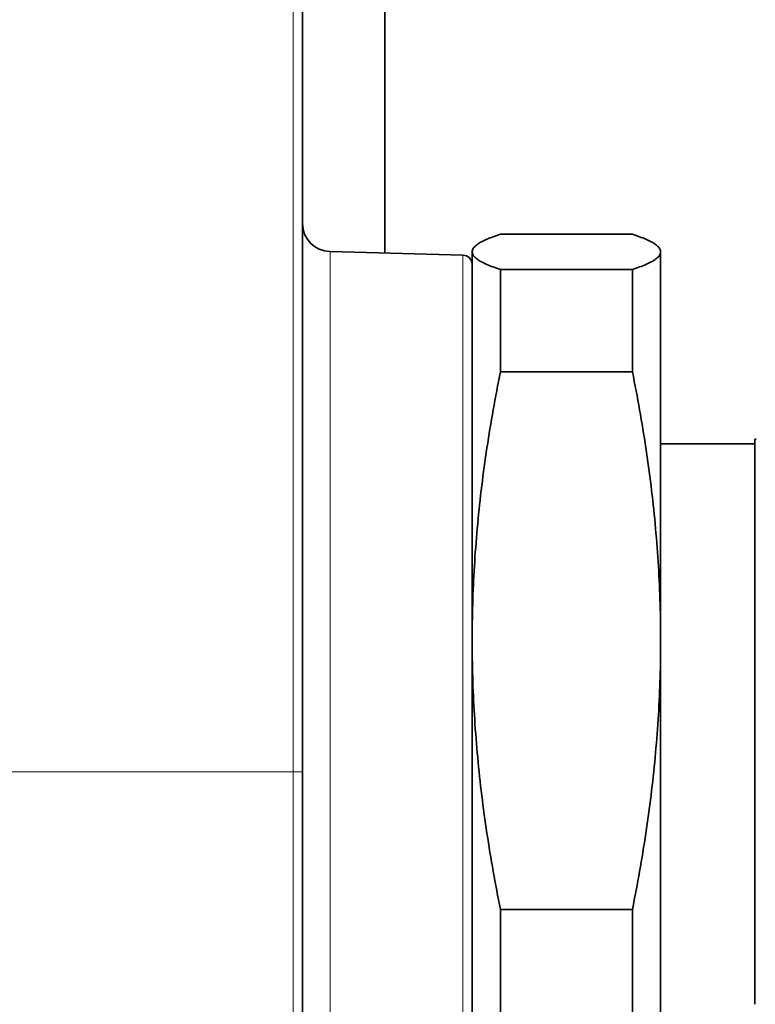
# Model space of a CAD drawing. Header units: millimetres. Extents: x 10 to 830, y 10 to 584.
# Tile 47 of 174: x 115 to 123, y 339 to 349. Entities that reach past the tile are written whole.
import ezdxf

# ---------------------------------------------------------------- set-up
doc = ezdxf.new("R2010")
doc.units = ezdxf.units.MM
doc.header["$LTSCALE"] = 2
doc.layers.add('Sichtbar (ISO)', color=7, linetype='Continuous', lineweight=35)
doc.layers.add('Sichtbar schmal (ISO)', color=7, linetype='Continuous', lineweight=18)

msp = doc.modelspace()

# ---------------------------------------------------------------- linework, layer by layer
at = {"layer": 'Sichtbar (ISO)'}
for p, q in [((117.95494263, 357.02746686), (117.95494263, 341.06686517)), ((120.05494263, 346.77115822), (121.45494269, 346.77115822)), ((119.65756033, 346.54971606), (118.24708955, 346.58665053)), ((119.75494263, 346.59728582), (119.76084324, 346.61007047)), ((119.75494263, 346.59728582), (119.75494263, 346.58676735)), ((119.75494263, 346.58180007), (119.75494263, 346.58676735)), ((119.75494263, 346.58180007), (119.75494263, 342.49808918)), ((121.75494269, 346.59728582), (121.74904208, 346.61007047)), ((121.75494269, 346.58676735), (121.75494269, 346.59728582)), ((121.75494269, 346.58676735), (121.75494269, 346.58180007)), ((121.75494269, 342.49808918), (121.75494269, 346.58180007)), ((120.05494263, 346.39740921), (120.05494263, 345.31128694)), ((121.45494269, 346.39740921), (120.05494263, 346.39740921)), ((121.45494269, 345.31128694), (121.45494269, 346.39740921)), ((120.05494263, 345.31128694), (121.45494269, 345.31128694)), ((122.75494268, 344.59711137), (122.75494268, 338.60168538)), ((122.75494268, 344.59711137), (122.76718271, 344.59711137)), ((121.75494269, 344.54774315), (122.75494268, 344.54774315)), ((119.75494263, 342.42230489), (119.75494263, 342.49808918)), ((119.75494263, 342.42230489), (119.75494263, 335.00848785)), ((121.75494269, 342.49808918), (121.75494269, 342.42230489)), ((121.75494269, 335.00848785), (121.75494269, 342.42230489)), ((120.05494263, 339.60910714), (120.05494263, 337.63729474)), ((121.45494269, 339.60910714), (120.05494263, 339.60910714)), ((121.45494269, 337.63729474), (121.45494269, 339.60910714))]:
    msp.add_line(p, q, dxfattribs=at)
for centre, radius, start, end in [((118.25494263, 346.88654773), 0.3, 180, 268.5), ((119.65494263, 346.44975032), 0.1, 0, 88.5)]:
    msp.add_arc(centre, radius, start, end, dxfattribs=at)
for points, knots in [([(118.82763525, 351.54121368), (118.82763236, 350.70986446), (118.82763236, 349.87851524), (118.82763236, 348.22192684), (118.82763236, 347.39668766), (118.82763515, 346.57144849)], [-2.25482297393, -2.25482297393, -2.25482297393, -2.25482297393, -2.00541820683, -2.00541820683, -1.75784645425, -1.75784645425, -1.75784645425, -1.75784645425]), ([(117.95494263, 341.06686517), (117.95494263, 340.82514691), (117.95494263, 340.56410258), (117.95494263, 340.28262701), (117.95494263, 340.00115143), (117.95494263, 339.69924405), (117.95494263, 339.38021497), (117.95494262, 339.0611859), (117.95494255, 338.72503485), (117.9549426, 338.37337253), (117.95494266, 338.02171021), (117.95494264, 337.65454555), (117.95494262, 337.30361794), (117.9549426, 336.95269034), (117.95494263, 336.61799152), (117.95494263, 336.30364383), (117.95494263, 335.98929615), (117.95494263, 335.69529452), (117.95494263, 335.419354), (117.95494263, 335.14341347), (117.95494263, 334.88553658), (117.95494263, 334.64478051), (117.95494263, 334.40402444), (117.95494263, 334.18038435), (117.95494263, 333.97134035), (117.95494263, 333.76229635), (117.95494263, 333.56784708), (117.95494263, 333.38547089), (117.95494263, 333.2030947), (117.95494263, 333.03279095), (117.95494263, 332.87310988), (117.95494263, 332.7134288), (117.95494263, 332.56434169), (117.95494263, 332.42138704), (117.95494263, 332.27843238), (117.95494262, 332.14158309), (117.95494263, 332.00542607), (117.95494264, 331.86926905), (117.95494263, 331.73387362), (117.95494263, 331.60195574), (117.95494263, 331.47003785), (117.95494264, 331.3416448), (117.95494263, 331.22196088), (117.95494262, 331.10227696), (117.95494263, 330.99120955), (117.95494263, 330.88726022), (117.95494263, 330.78331088), (117.95494263, 330.68641477), (117.95494263, 330.59151415), (117.95494263, 330.49661353), (117.95494263, 330.4037751), (117.95494263, 330.31246384), (117.95494263, 330.22115257), (117.95494264, 330.13141048), (117.95494263, 330.04505455), (117.95494262, 329.95869862), (117.9549426, 329.87565637), (117.95494262, 329.79622732), (117.95494264, 329.71679828), (117.95494266, 329.64103007), (117.95494261, 329.57127562), (117.95494256, 329.50152117), (117.95494256, 329.43760462), (117.95494261, 329.37871587), (117.95494266, 329.31982712), (117.95494262, 329.26624383), (117.95494263, 329.22134841), (117.95494264, 329.17645299), (117.95494266, 329.14035758), (117.9549426, 329.11305434), (117.95494254, 329.0857511), (117.95494263, 329.06699421), (117.95494263, 329.05291743), (117.95494263, 329.03884066), (117.95494263, 329.02949554), (117.95494263, 329.02250408), (117.95494263, 329.01551263), (117.95494263, 329.01091643), (117.95494263, 329.00755447), (117.95494263, 329.0041925), (117.95494263, 329.00207962), (117.95494263, 329.00060727), (117.95494263, 328.99913493), (117.95494263, 328.99830802), (117.95494263, 328.99781395), (117.95494263, 328.99731989), (117.95494263, 328.997166), (117.95494263, 328.99716601)], [0.00000000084, 0.00000000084, 0.00000000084, 0.00000000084, 0.03448275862, 0.03448275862, 0.03448275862, 0.06896551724, 0.06896551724, 0.06896551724, 0.10344827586, 0.10344827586, 0.10344827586, 0.13793103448, 0.13793103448, 0.13793103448, 0.1724137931, 0.1724137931, 0.1724137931, 0.20689655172, 0.20689655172, 0.20689655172, 0.24137931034, 0.24137931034, 0.24137931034, 0.27586206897, 0.27586206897, 0.27586206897, 0.31034482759, 0.31034482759, 0.31034482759, 0.34482758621, 0.34482758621, 0.34482758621, 0.37931034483, 0.37931034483, 0.37931034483, 0.41379310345, 0.41379310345, 0.41379310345, 0.44827586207, 0.44827586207, 0.44827586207, 0.48275862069, 0.48275862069, 0.48275862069, 0.51724137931, 0.51724137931, 0.51724137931, 0.55172413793, 0.55172413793, 0.55172413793, 0.58620689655, 0.58620689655, 0.58620689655, 0.62068965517, 0.62068965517, 0.62068965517, 0.65517241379, 0.65517241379, 0.65517241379, 0.68965517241, 0.68965517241, 0.68965517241, 0.72413793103, 0.72413793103, 0.72413793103, 0.75862068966, 0.75862068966, 0.75862068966, 0.79310344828, 0.79310344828, 0.79310344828, 0.8275862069, 0.8275862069, 0.8275862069, 0.86206896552, 0.86206896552, 0.86206896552, 0.89655172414, 0.89655172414, 0.89655172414, 0.93103448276, 0.93103448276, 0.93103448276, 0.96551724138, 0.96551724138, 0.96551724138, 1, 1, 1, 1])]:
    msp.add_open_spline(points, degree=3, knots=knots, dxfattribs=at)
for points in [[(119.75494263, 346.58676735), (119.75533068, 346.5954819), (119.76019514, 346.61293879), (119.77981179, 346.63921822), (119.81163169, 346.6655594), (119.85533481, 346.69192395), (119.91052968, 346.71831782), (119.97674139, 346.7447405), (120.02778756, 346.76235085), (120.05494263, 346.77115822)], [(121.45494269, 346.77115822), (121.48209775, 346.76235085), (121.53314393, 346.7447405), (121.59935564, 346.71831782), (121.65455051, 346.69192395), (121.69825363, 346.6655594), (121.73007353, 346.63921822), (121.74969018, 346.61293879), (121.75455464, 346.5954819), (121.75494269, 346.58676735)], [(120.05494263, 346.39740921), (120.02778756, 346.40621657), (119.97674139, 346.42382692), (119.91052968, 346.4502496), (119.85533481, 346.47664347), (119.81163169, 346.50300802), (119.77981179, 346.5293492), (119.76019514, 346.55562863), (119.75533068, 346.57308552), (119.75494263, 346.58180007)], [(121.75494269, 346.58180007), (121.75455464, 346.57308552), (121.74969018, 346.55562863), (121.73007353, 346.5293492), (121.69825363, 346.50300802), (121.65455051, 346.47664347), (121.59935564, 346.4502496), (121.53314393, 346.42382692), (121.48209775, 346.40621657), (121.45494269, 346.39740921)], [(119.75494263, 342.49808918), (119.75533068, 342.63104462), (119.76019514, 342.89737923), (119.77981179, 343.2983168), (119.81163169, 343.70019661), (119.85533481, 344.10243285), (119.91052968, 344.50511642), (119.97674139, 344.90823963), (120.02778756, 345.17691554), (120.05494263, 345.31128694)], [(121.45494269, 345.31128694), (121.48209775, 345.17691554), (121.53314393, 344.90823963), (121.59935564, 344.50511642), (121.65455051, 344.10243285), (121.69825363, 343.70019661), (121.73007353, 343.2983168), (121.74969018, 342.89737923), (121.75455464, 342.63104462), (121.75494269, 342.49808918)], [(120.05494263, 339.60910714), (120.02778756, 339.74347854), (119.97674139, 340.01215445), (119.91052968, 340.41527766), (119.85533481, 340.81796123), (119.81163169, 341.22019747), (119.77981179, 341.62207727), (119.76019514, 342.02301485), (119.75533068, 342.28934946), (119.75494263, 342.42230489)], [(121.75494269, 342.42230489), (121.75455464, 342.28934946), (121.74969018, 342.02301485), (121.73007353, 341.62207727), (121.69825363, 341.22019747), (121.65455051, 340.81796123), (121.59935564, 340.41527766), (121.53314393, 340.01215445), (121.48209775, 339.74347854), (121.45494269, 339.60910714)]]:
    msp.add_open_spline(points, degree=3, dxfattribs=at)
at = {"layer": 'Sichtbar schmal (ISO)'}
for p, q in [((117.85494263, 357.02746686), (117.85494263, 341.06686515)), ((118.24708955, 331.50768149), (118.24708955, 346.58665053)), ((119.65756033, 331.54461597), (119.65756033, 346.54971606)), ((117.85494263, 341.06686515), (99.65494263, 341.06686517)), ((117.85494263, 341.06686516), (117.95494263, 341.06686516)), ((117.85494263, 341.06686515), (117.85494263, 328.89716601))]:
    msp.add_line(p, q, dxfattribs=at)

doc.saveas('drawing.dxf')
